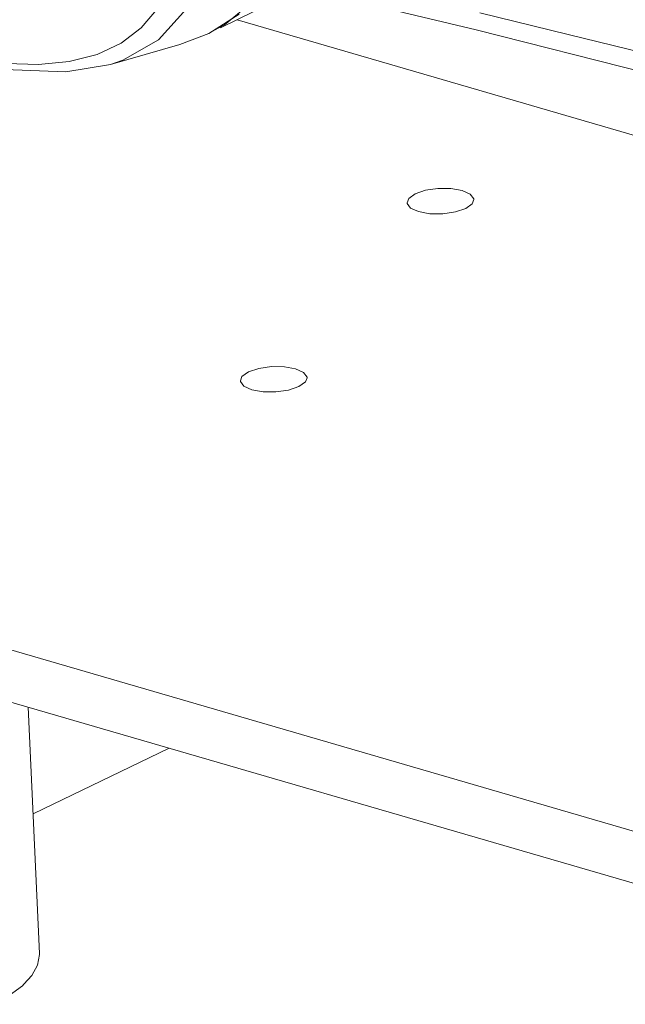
# Model space of a CAD drawing. Header units: millimetres. Extents: x 3925 to 5043, y -86 to 778.
# Tile 122 of 158: x 4839 to 4854, y 435 to 461. Entities that reach past the tile are written whole.
import ezdxf

# ---------------------------------------------------------------- set-up
doc = ezdxf.new("R2010")
doc.units = ezdxf.units.MM
doc.header["$LTSCALE"] = 46.255
for name, color, linetype in [('140-154101-0DXF_CONTINUOUS_LINE', 7, 'CONTINUOUS'), ('H30-BOTTOM-CDXF_CONTINUOUS_LINE', 7, 'CONTINUOUS'), ('H30K-FRONT-CDXF_CONTINUOUS_LINE', 7, 'CONTINUOUS')]:
    doc.layers.add(name, color=color, linetype=linetype)

msp = doc.modelspace()

# ---------------------------------------------------------------- linework, layer by layer
at = {"layer": '140-154101-0DXF_CONTINUOUS_LINE', "color": 7, "linetype": 'Continuous', "lineweight": 0}
for p, q in [((4817.6904, 450.6596), (4856.9382, 439.244)), ((4857.0019, 437.8589), (4817.7541, 449.2745)), ((4839.0312, 436.7295), (4838.7347, 443.1721)), ((4838.8632, 440.3807), (4842.4273, 442.0981))]:
    msp.add_line(p, q, dxfattribs=at)
for points in [[(4848.8646, 456.6054), (4848.6963, 456.4853), (4848.6522, 456.3727)], [(4850.4001, 456.4532), (4850.3981, 456.4716), (4850.3073, 456.5937), (4850.0976, 456.6883), (4849.801, 456.741), (4849.4624, 456.7437), (4849.1336, 456.6961), (4848.8646, 456.6054)], [(4848.6522, 456.3727), (4848.6543, 456.3543), (4848.7451, 456.2322), (4848.9547, 456.1376), (4849.2514, 456.0849), (4849.5899, 456.0822), (4849.9187, 456.1298), (4850.1878, 456.2205)], [(4850.1878, 456.2205), (4850.3561, 456.3405), (4850.4001, 456.4532)], [(4844.5009, 451.9454), (4844.332, 451.8246), (4844.2886, 451.7127)], [(4846.0364, 451.7932), (4846.0343, 451.8116), (4845.945, 451.9327), (4845.7365, 452.0275), (4845.4411, 452.0806), (4845.1042, 452.0841), (4844.7733, 452.0369), (4844.5009, 451.9454)], [(4844.2886, 451.7127), (4844.2906, 451.6942), (4844.38, 451.5732), (4844.5885, 451.4784), (4844.8839, 451.4253), (4845.2207, 451.4218), (4845.5517, 451.469), (4845.8241, 451.5605)], [(4845.8241, 451.5605), (4845.993, 451.6813), (4846.0364, 451.7932)], [(4838.622, 435.9224), (4838.8305, 436.1512), (4838.9818, 436.424), (4839.032, 436.6976), (4839.0312, 436.7295)], [(4837.8142, 435.3987), (4838.2406, 435.6335), (4838.582, 435.8864), (4838.622, 435.9224)]]:
    msp.add_lwpolyline(points, dxfattribs=at)
at = {"layer": 'H30-BOTTOM-CDXF_CONTINUOUS_LINE', "color": 7, "linetype": 'Continuous', "lineweight": 0}
for p, q in [((4843.7655, 460.9476), (4844.6445, 461.3711)), ((4844.2051, 461.1594), (4857.2123, 457.3761))]:
    msp.add_line(p, q, dxfattribs=at)
msp.add_lwpolyline([(4844.8519, 461.8396), (4843.8724, 461.0237), (4843.4856, 460.8127)], dxfattribs=at)
at = {"layer": 'H30K-FRONT-CDXF_CONTINUOUS_LINE', "color": 7, "linetype": 'Continuous', "lineweight": 0}
for p, q in [((4843.3905, 462.5834), (4850.4627, 460.8949)), ((4842.15, 460.6296), (4842.8794, 461.4406)), ((4844.2546, 461.3015), (4843.4624, 460.8016)), ((4850.4627, 460.8949), (4858.5975, 458.8366)), ((4843.4624, 460.8016), (4842.7061, 460.512)), ((4841.1682, 460.5431), (4840.5424, 460.2494)), ((4840.8934, 459.9906), (4842.7061, 460.512)), ((4840.8934, 459.9905), (4840.8937, 459.9906))]:
    msp.add_line(p, q, dxfattribs=at)
for points in [[(4842.1506, 461.4772), (4841.695, 460.9436), (4841.1682, 460.5431)], [(4850.554, 461.3357), (4852.8735, 460.7759), (4855.2646, 460.1908), (4857.5369, 459.6251), (4859.5755, 459.1059), (4861.3745, 458.6354)], [(4840.8937, 459.9906), (4841.2154, 460.0978), (4842.15, 460.6296)], [(4836.4489, 460.1485), (4838.112, 459.859), (4839.7188, 459.7967), (4840.8936, 459.9906)], [(4840.5424, 460.2494), (4839.8098, 460.0636), (4839.0085, 459.9903), (4838.1601, 460.014), (4837.2474, 460.119)]]:
    msp.add_lwpolyline(points, dxfattribs=at)

doc.saveas('drawing.dxf')
